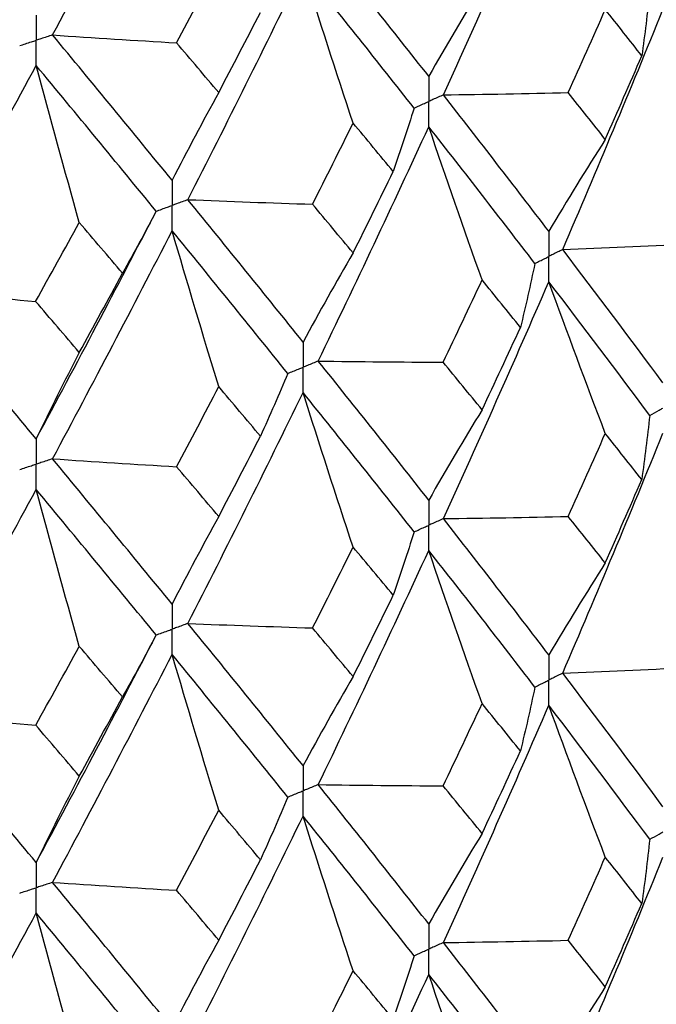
# Paper-space layout '_Trimetric' of a CAD drawing. Header units: millimetres. Extents: x -25 to 160, y -13 to 387.
# Tile 44 of 58: x 10 to 14, y 24 to 30. Entities that reach past the tile are written whole.
import ezdxf

# ---------------------------------------------------------------- set-up
doc = ezdxf.new("R2010")
doc.units = ezdxf.units.MM

psp = doc.layouts.new('_Trimetric')

# ---------------------------------------------------------------- linework, layer by layer
at = {"color": 7, "linetype": 'Continuous', "lineweight": 25}
for points in [[(10.3536, 29.8712), (10.603, 30.3361), (10.8489, 30.805), (11.0909, 31.2772)], [(12.7648, 29.5016), (12.9865, 29.9871), (13.2036, 30.4748), (13.4157, 30.9641)], [(12.6748, 29.6163), (12.4519, 29.9002), (12.2246, 30.1864), (11.9932, 30.4744)], [(11.1189, 29.8228), (11.206, 29.9865), (11.2927, 30.1507), (11.3789, 30.3153)], [(11.1887, 28.855), (11.4297, 29.328), (11.6666, 29.8035), (11.8992, 30.2808)], [(12.2081, 29.3275), (12.1032, 29.645), (12.0002, 29.9628), (11.8992, 30.2808)], [(12.5844, 29.4203), (12.3603, 29.7049), (12.1317, 29.9919), (11.8992, 30.2808)], [(13.0039, 30.1741), (12.892, 29.9911), (12.7824, 29.8052), (12.6748, 29.6163)], [(14.0381, 30.1389), (14.0241, 30.0068), (14.0079, 29.8747), (13.9895, 29.7427)], [(11.3789, 29.516), (11.4651, 29.6806), (11.5508, 29.8454), (11.636, 30.0106)], [(13.5014, 28.5476), (13.7124, 29.0386), (13.9187, 29.5325), (14.1199, 30.0285)], [(13.5351, 29.5153), (13.612, 29.6861), (13.6883, 29.8572), (13.7641, 30.0285)], [(13.9895, 29.7427), (13.9149, 29.8377), (13.8398, 29.933), (13.7641, 30.0285)], [(10.3536, 29.8712), (10.6084, 29.854), (10.8635, 29.8378), (11.1189, 29.8228)], [(11.0909, 28.9748), (10.8489, 29.2713), (10.603, 29.5702), (10.3536, 29.8712)], [(11.3789, 29.516), (11.2927, 29.618), (11.206, 29.7203), (11.1189, 29.8228)], [(13.7641, 29.2272), (13.8398, 29.3987), (13.915, 29.5705), (13.9895, 29.7427)], [(9.49, 28.2969), (9.7476, 28.7564), (10.0019, 29.2187), (10.2523, 29.6829)], [(10.5185, 28.7141), (10.428, 29.0368), (10.3393, 29.3598), (10.2523, 29.6829)], [(10.9928, 28.7839), (10.7496, 29.0811), (10.5027, 29.381), (10.2523, 29.6829)], [(11.3789, 29.516), (11.281, 29.3386), (11.185, 29.1582), (11.0909, 28.9748)], [(12.7648, 29.5016), (13.0216, 29.505), (13.2784, 29.5096), (13.5351, 29.5153)], [(13.4157, 28.66), (13.2035, 28.9378), (12.9864, 29.2185), (12.7648, 29.5016)], [(13.7641, 29.2272), (13.6883, 29.3229), (13.612, 29.4189), (13.5351, 29.5153)], [(12.5844, 29.4203), (12.5436, 29.2897), (12.5007, 29.1592), (12.4556, 29.0289)], [(11.9575, 28.8272), (12.0416, 28.9937), (12.1251, 29.1604), (12.2081, 29.3275)], [(11.9932, 27.8594), (12.2247, 28.3385), (12.452, 28.8207), (12.6748, 29.3053)], [(12.4556, 29.0289), (12.3736, 29.1281), (12.2911, 29.2277), (12.2081, 29.3275)], [(13.0039, 28.3596), (12.8921, 28.6745), (12.7824, 28.9897), (12.6748, 29.3053)], [(13.3295, 28.4616), (13.116, 28.7401), (12.8976, 29.0215), (12.6748, 29.3053)], [(13.7641, 29.2272), (13.6457, 29.0409), (13.5296, 28.8518), (13.4157, 28.66)], [(12.2081, 28.5261), (12.2912, 28.6934), (12.3737, 28.861), (12.4556, 29.0289)], [(11.1887, 28.855), (11.4448, 28.8446), (11.7011, 28.8353), (11.9575, 28.8272)], [(11.8992, 27.9767), (11.6665, 28.2665), (11.4296, 28.5595), (11.1887, 28.855)], [(12.2081, 28.5261), (12.1251, 28.6261), (12.0416, 28.7265), (11.9575, 28.8272)], [(10.2523, 27.3787), (10.5028, 27.844), (10.7498, 28.3127), (10.9928, 28.7839)], [(10.9928, 28.7839), (10.9257, 28.6562), (10.8565, 28.5287), (10.7853, 28.4016)], [(10.249, 28.2278), (10.3393, 28.3896), (10.4291, 28.5517), (10.5185, 28.7141)], [(10.7853, 28.4016), (10.6968, 28.5054), (10.6078, 28.6096), (10.5185, 28.7141)], [(10.3535, 27.2563), (10.603, 27.7223), (10.849, 28.1917), (11.0909, 28.6638)], [(11.3789, 27.7015), (11.281, 28.022), (11.185, 28.3428), (11.0909, 28.6638)], [(11.8048, 27.7831), (11.5709, 28.0737), (11.3329, 28.3674), (11.0909, 28.6638)], [(13.5014, 28.5476), (13.7576, 28.558), (14.0136, 28.5695), (14.2693, 28.5821)], [(12.2081, 28.5261), (12.1031, 28.3459), (12.0002, 28.1627), (11.8992, 27.9767)], [(14.1199, 27.7248), (13.9188, 27.9961), (13.7125, 28.2703), (13.5014, 28.5476)], [(13.3295, 28.4616), (13.3021, 28.33), (13.2725, 28.1985), (13.2407, 28.0673)], [(10.5185, 27.9127), (10.6079, 28.0753), (10.6968, 28.2383), (10.7853, 28.4016)], [(12.7638, 27.8524), (12.8444, 28.0211), (12.9245, 28.1902), (13.0039, 28.3596)], [(12.7648, 26.8871), (12.9863, 27.3713), (13.2033, 27.8584), (13.4157, 28.3489)], [(13.2407, 28.0673), (13.1623, 28.1644), (13.0834, 28.2618), (13.0039, 28.3596)], [(13.7641, 27.4129), (13.6456, 27.7245), (13.5295, 28.0365), (13.4157, 28.3489)], [(14.0381, 27.5243), (13.8356, 27.7964), (13.6281, 28.071), (13.4157, 28.3489)], [(9.49, 28.2969), (9.7426, 28.2727), (9.9956, 28.2497), (10.249, 28.2278)], [(10.2523, 27.3787), (10.0018, 27.6817), (9.7475, 27.9879), (9.49, 28.2969)], [(10.5185, 27.9127), (10.4291, 28.0174), (10.3393, 28.1224), (10.249, 28.2278)], [(13.0039, 27.5585), (13.0834, 27.7277), (13.1623, 27.8973), (13.2407, 28.0673)], [(10.5185, 27.9127), (10.428, 27.7377), (10.3393, 27.5597), (10.2523, 27.3787)], [(11.9932, 27.8594), (12.25, 27.856), (12.5069, 27.8536), (12.7638, 27.8524)], [(12.6748, 27.0016), (12.4521, 27.2843), (12.2249, 27.5702), (11.9932, 27.8594)], [(13.0039, 27.5585), (12.9245, 27.6561), (12.8444, 27.7541), (12.7638, 27.8524)], [(11.8048, 27.7831), (11.7508, 27.6538), (11.6946, 27.5246), (11.6363, 27.3958)], [(11.1185, 27.2078), (11.2058, 27.372), (11.2926, 27.5366), (11.3789, 27.7015)], [(11.6363, 27.3958), (11.551, 27.4973), (11.4652, 27.5992), (11.3789, 27.7015)], [(11.1887, 26.2405), (11.4295, 26.7123), (11.6664, 27.1871), (11.8992, 27.6656)], [(12.2081, 26.7119), (12.1031, 27.0295), (12.0001, 27.3474), (11.8992, 27.6656)], [(12.5843, 26.8057), (12.3604, 27.0893), (12.132, 27.3757), (11.8992, 27.6656)], [(13.0039, 27.5585), (12.8921, 27.3757), (12.7824, 27.1901), (12.6748, 27.0016)], [(14.0381, 27.5243), (14.024, 27.3922), (14.0077, 27.26), (13.9892, 27.1279)], [(13.5014, 25.9342), (13.7125, 26.4255), (13.9188, 26.9191), (14.1199, 27.4142)], [(13.5354, 26.9008), (13.6122, 27.0711), (13.6884, 27.2418), (13.7641, 27.4129)], [(13.9892, 27.1279), (13.9148, 27.2225), (13.8397, 27.3175), (13.7641, 27.4129)], [(11.3789, 26.9004), (11.4652, 27.0651), (11.551, 27.2302), (11.6363, 27.3958)], [(10.3535, 27.2563), (10.6082, 27.239), (10.8633, 27.2228), (11.1185, 27.2078)], [(11.0909, 26.3601), (10.8491, 26.6554), (10.6032, 26.954), (10.3535, 27.2563)], [(11.3789, 26.9004), (11.2926, 27.0024), (11.2058, 27.1049), (11.1185, 27.2078)], [(13.7641, 26.6136), (13.8397, 26.7848), (13.9148, 26.9563), (13.9892, 27.1279)], [(9.49, 25.6824), (9.7475, 26.1407), (10.0016, 26.6023), (10.2523, 27.0677)], [(10.5185, 26.0985), (10.428, 26.4214), (10.3392, 26.7445), (10.2523, 27.0677)], [(10.9927, 26.1693), (10.7498, 26.4655), (10.5029, 26.7647), (10.2523, 27.0677)], [(11.3789, 26.9004), (11.2811, 26.7232), (11.1851, 26.5431), (11.0909, 26.3601)], [(12.7648, 26.8871), (13.0218, 26.8905), (13.2786, 26.8951), (13.5354, 26.9008)], [(13.4157, 26.0465), (13.2034, 26.3246), (12.9863, 26.6049), (12.7648, 26.8871)], [(13.7641, 26.6136), (13.6884, 26.7091), (13.6122, 26.8048), (13.5354, 26.9008)], [(12.5843, 26.8057), (12.5435, 26.675), (12.5004, 26.5445), (12.4553, 26.4141)], [(11.9579, 26.2127), (12.0418, 26.3786), (12.1252, 26.545), (12.2081, 26.7119)], [(11.9932, 25.246), (12.2248, 25.7254), (12.4521, 26.2073), (12.6748, 26.6909)], [(12.4553, 26.4141), (12.3734, 26.513), (12.2911, 26.6122), (12.2081, 26.7119)], [(13.0039, 25.746), (12.8921, 26.0607), (12.7824, 26.3756), (12.6748, 26.6909)], [(13.3295, 25.8481), (13.1159, 26.1269), (12.8975, 26.408), (12.6748, 26.6909)], [(13.7641, 26.6136), (13.6457, 26.4274), (13.5295, 26.2384), (13.4157, 26.0465)], [(12.2081, 25.9126), (12.2911, 26.0795), (12.3734, 26.2467), (12.4553, 26.4141)], [(11.1887, 26.2405), (11.445, 26.2301), (11.7014, 26.2209), (11.9579, 26.2127)], [(11.8992, 25.3632), (11.6664, 25.6533), (11.4295, 25.9459), (11.1887, 26.2405)], [(12.2081, 25.9126), (12.1252, 26.0123), (12.0418, 26.1124), (11.9579, 26.2127)], [(10.2523, 24.7653), (10.5029, 25.2309), (10.7498, 25.6991), (10.9927, 26.1693)], [(10.9927, 26.1693), (10.9255, 26.0416), (10.8563, 25.914), (10.7849, 25.7868)], [(10.2494, 25.6133), (10.3395, 25.7745), (10.4292, 25.9363), (10.5185, 26.0985)], [(10.7849, 25.7868), (10.6966, 25.8903), (10.6078, 25.9941), (10.5185, 26.0985)], [(10.3535, 24.6428), (10.6032, 25.1092), (10.8491, 25.5783), (11.0909, 26.0495)], [(11.3789, 25.0879), (11.2811, 25.4082), (11.1851, 25.7287), (11.0909, 26.0495)], [(11.8048, 25.1697), (11.5708, 25.4605), (11.3328, 25.7539), (11.0909, 26.0495)], [(13.5014, 25.9342), (13.7575, 25.9445), (14.0135, 25.956), (14.2693, 25.9686)], [(12.2081, 25.9126), (12.1031, 25.7324), (12.0001, 25.5493), (11.8992, 25.3632)], [(14.1199, 25.1097), (13.9187, 25.3819), (13.7124, 25.6568), (13.5014, 25.9342)], [(13.3295, 25.8481), (13.3021, 25.7166), (13.2725, 25.5851), (13.2407, 25.4538)], [(10.5185, 25.2991), (10.6077, 25.4614), (10.6966, 25.624), (10.7849, 25.7868)], [(12.7638, 25.2389), (12.8444, 25.4077), (12.9244, 25.5767), (13.0039, 25.746)], [(12.7648, 24.2717), (12.9863, 24.7568), (13.2034, 25.2449), (13.4157, 25.7355)], [(13.2407, 25.4538), (13.1623, 25.5509), (13.0834, 25.6483), (13.0039, 25.746)], [(13.7641, 24.7989), (13.6457, 25.1107), (13.5296, 25.4229), (13.4157, 25.7355)], [(14.0381, 24.909), (13.8356, 25.1818), (13.628, 25.4574), (13.4157, 25.7355)], [(9.49, 25.6824), (9.7428, 25.6582), (9.9959, 25.6352), (10.2494, 25.6133)], [(10.2523, 24.7653), (10.0016, 25.0684), (9.7474, 25.3743), (9.49, 25.6824)], [(10.5185, 25.2991), (10.4292, 25.4035), (10.3395, 25.5083), (10.2494, 25.6133)], [(13.0039, 24.9445), (13.0834, 25.1139), (13.1624, 25.2837), (13.2407, 25.4538)], [(10.5185, 25.2991), (10.428, 25.1242), (10.3393, 24.9463), (10.2523, 24.7653)], [(11.9932, 25.246), (12.25, 25.2425), (12.5069, 25.2401), (12.7638, 25.2389)], [(12.6748, 24.3864), (12.4521, 24.6701), (12.2247, 24.9567), (11.9932, 25.246)], [(13.0039, 24.9445), (12.9244, 25.0423), (12.8444, 25.1404), (12.7638, 25.2389)], [(11.8048, 25.1697), (11.7508, 25.0403), (11.6947, 24.9112), (11.6364, 24.7823)], [(11.1185, 24.5943), (11.2058, 24.7585), (11.2926, 24.923), (11.3789, 25.0879)], [(11.1887, 23.6252), (11.4295, 24.0977), (11.6665, 24.5736), (11.8992, 25.0521)], [(11.6364, 24.7823), (11.5511, 24.8838), (11.4652, 24.9857), (11.3789, 25.0879)], [(12.2081, 24.0979), (12.1031, 24.4157), (12.0002, 24.7338), (11.8992, 25.0521)], [(12.5844, 24.1905), (12.3604, 24.4747), (12.1319, 24.7621), (11.8992, 25.0521)], [(13.0039, 24.9445), (12.8921, 24.7613), (12.7824, 24.5753), (12.6748, 24.3864)], [(14.0381, 24.909), (14.0241, 24.7769), (14.0078, 24.6449), (13.9894, 24.5129)], [(13.5015, 23.32), (13.7125, 23.8104), (13.9186, 24.3027), (14.1199, 24.7987)], [(13.5352, 24.2855), (13.612, 24.4563), (13.6884, 24.6275), (13.7641, 24.7989)], [(13.9894, 24.5129), (13.9149, 24.6079), (13.8398, 24.7033), (13.7641, 24.7989)], [(11.3789, 24.2863), (11.4652, 24.4513), (11.5511, 24.6166), (11.6364, 24.7823)], [(10.3535, 24.6428), (10.6082, 24.6255), (10.8632, 24.6093), (11.1185, 24.5943)], [(11.0909, 23.745), (10.849, 24.0411), (10.6031, 24.3406), (10.3535, 24.6428)], [(11.3789, 24.2863), (11.2926, 24.3886), (11.2058, 24.4913), (11.1185, 24.5943)], [(13.7641, 23.9982), (13.8398, 24.1693), (13.9149, 24.3409), (13.9894, 24.5129)], [(9.49, 23.067), (9.7475, 23.5261), (10.0017, 23.9888), (10.2523, 24.4542)], [(10.5185, 23.4845), (10.428, 23.8075), (10.3393, 24.1308), (10.2523, 24.4542)], [(10.9928, 23.5541), (10.7498, 23.851), (10.5028, 24.1512), (10.2523, 24.4542)], [(11.3789, 24.2863), (11.281, 24.1088), (11.185, 23.9284), (11.0909, 23.745)], [(12.7648, 24.2717), (13.0217, 24.2752), (13.2785, 24.2798), (13.5352, 24.2855)], [(13.4157, 23.4322), (13.2035, 23.7093), (12.9865, 23.9887), (12.7648, 24.2717)], [(13.7641, 23.9982), (13.6884, 24.0936), (13.6121, 24.1894), (13.5352, 24.2855)], [(12.5844, 24.1905), (12.5436, 24.0598), (12.5006, 23.9293), (12.4555, 23.7991)], [(11.9576, 23.5974), (12.0416, 23.7639), (12.1252, 23.9307), (12.2081, 24.0979)], [(11.9932, 22.6318), (12.2248, 23.1103), (12.4519, 23.5909), (12.6748, 24.0755)], [(12.4555, 23.7991), (12.3736, 23.8983), (12.2911, 23.9979), (12.2081, 24.0979)], [(13.0039, 23.1305), (12.892, 23.4452), (12.7823, 23.7602), (12.6748, 24.0755)], [(13.3295, 23.2339), (13.1159, 23.5119), (12.8977, 23.7918), (12.6748, 24.0755)], [(13.7641, 23.9982), (13.6457, 23.8123), (13.5295, 23.6237), (13.4157, 23.4322)]]:
    psp.add_open_spline(points, degree=3, dxfattribs=at)
for points, knots in [([(10.2523, 29.9934), (10.2522, 29.9516), (10.2522, 29.9098), (10.2522, 29.868), (10.2522, 29.8581), (10.2522, 29.8482), (10.2522, 29.8383)], [0, 0, 0, 0, 0.0001464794, 0.0001464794, 0.0001464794, 0.000181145, 0.000181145, 0.000181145, 0.000181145]), ([(10.1506, 29.8054), (10.1747, 29.8132), (10.1988, 29.821), (10.2228, 29.8287), (10.2326, 29.8319), (10.2424, 29.8351), (10.2522, 29.8383)], [0, 0, 0, 0, 0.000085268, 0.000085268, 0.000085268, 0.0001199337, 0.0001199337, 0.0001199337, 0.0001199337]), ([(10.3536, 29.8712), (10.3296, 29.8634), (10.3056, 29.8556), (10.2815, 29.8478), (10.2717, 29.8446), (10.262, 29.8414), (10.2522, 29.8383)], [0, 0, 0, 0, 0.000085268, 0.000085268, 0.000085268, 0.0001199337, 0.0001199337, 0.0001199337, 0.0001199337]), ([(10.2523, 29.6829), (10.2522, 29.7248), (10.2522, 29.7667), (10.2522, 29.8085), (10.2522, 29.8184), (10.2522, 29.8283), (10.2522, 29.8383)], [0, 0, 0, 0, 0.0001464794, 0.0001464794, 0.0001464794, 0.000181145, 0.000181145, 0.000181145, 0.000181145]), ([(12.6748, 29.6163), (12.6748, 29.5744), (12.6747, 29.5325), (12.6747, 29.4906), (12.6747, 29.4807), (12.6747, 29.4708), (12.6747, 29.4609)], [0, 0, 0, 0, 0.0001467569, 0.0001467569, 0.0001467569, 0.0001814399, 0.0001814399, 0.0001814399, 0.0001814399]), ([(12.7648, 29.5016), (12.7435, 29.4919), (12.7222, 29.4823), (12.7008, 29.4726), (12.6921, 29.4687), (12.6834, 29.4648), (12.6747, 29.4609)], [0, 0, 0, 0, 0.0000851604, 0.0000851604, 0.0000851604, 0.0001198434, 0.0001198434, 0.0001198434, 0.0001198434]), ([(12.5844, 29.4203), (12.6058, 29.4299), (12.6272, 29.4395), (12.6486, 29.4491), (12.6573, 29.453), (12.666, 29.457), (12.6747, 29.4609)], [0, 0, 0, 0, 0.0000851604, 0.0000851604, 0.0000851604, 0.0001198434, 0.0001198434, 0.0001198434, 0.0001198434]), ([(12.6748, 29.3053), (12.6748, 29.3472), (12.6747, 29.3892), (12.6747, 29.4311), (12.6747, 29.4411), (12.6747, 29.451), (12.6747, 29.4609)], [0, 0, 0, 0, 0.0001467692, 0.0001467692, 0.0001467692, 0.0001814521, 0.0001814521, 0.0001814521, 0.0001814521]), ([(11.0909, 28.9748), (11.0909, 28.933), (11.0908, 28.891), (11.0908, 28.8491), (11.0908, 28.8392), (11.0908, 28.8293), (11.0908, 28.8194)], [0, 0, 0, 0, 0.0001467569, 0.0001467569, 0.0001467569, 0.0001814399, 0.0001814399, 0.0001814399, 0.0001814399]), ([(11.1887, 28.855), (11.1655, 28.8466), (11.1424, 28.8381), (11.1192, 28.8297), (11.1097, 28.8263), (11.1003, 28.8228), (11.0908, 28.8194)], [0, 0, 0, 0, 0.0000851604, 0.0000851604, 0.0000851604, 0.0001198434, 0.0001198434, 0.0001198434, 0.0001198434]), ([(10.9928, 28.7839), (11.016, 28.7923), (11.0393, 28.8007), (11.0625, 28.8091), (11.0719, 28.8125), (11.0814, 28.816), (11.0908, 28.8194)], [0, 0, 0, 0, 0.0000851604, 0.0000851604, 0.0000851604, 0.0001198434, 0.0001198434, 0.0001198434, 0.0001198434]), ([(11.0909, 28.6638), (11.0909, 28.7058), (11.0908, 28.7477), (11.0908, 28.7897), (11.0908, 28.7996), (11.0908, 28.8095), (11.0908, 28.8194)], [0, 0, 0, 0, 0.0001467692, 0.0001467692, 0.0001467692, 0.0001814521, 0.0001814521, 0.0001814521, 0.0001814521]), ([(13.4157, 28.66), (13.4157, 28.6181), (13.4156, 28.5762), (13.4156, 28.5342), (13.4156, 28.5243), (13.4156, 28.5144), (13.4156, 28.5045)], [0, 0, 0, 0, 0.0001467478, 0.0001467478, 0.0001467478, 0.0001814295, 0.0001814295, 0.0001814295, 0.0001814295]), ([(13.3295, 28.4616), (13.3499, 28.4717), (13.3703, 28.4819), (13.3907, 28.4921), (13.399, 28.4962), (13.4073, 28.5004), (13.4156, 28.5045)], [0, 0, 0, 0, 0.0000851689, 0.0000851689, 0.0000851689, 0.0001198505, 0.0001198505, 0.0001198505, 0.0001198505]), ([(13.5014, 28.5476), (13.4811, 28.5374), (13.4608, 28.5272), (13.4405, 28.517), (13.4322, 28.5128), (13.4239, 28.5087), (13.4156, 28.5045)], [0, 0, 0, 0, 0.0000851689, 0.0000851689, 0.0000851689, 0.0001198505, 0.0001198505, 0.0001198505, 0.0001198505]), ([(13.4157, 28.3489), (13.4157, 28.3909), (13.4156, 28.4328), (13.4156, 28.4748), (13.4156, 28.4847), (13.4156, 28.4946), (13.4156, 28.5045)], [0, 0, 0, 0, 0.0001467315, 0.0001467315, 0.0001467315, 0.0001814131, 0.0001814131, 0.0001814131, 0.0001814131]), ([(11.8992, 27.9767), (11.8991, 27.9348), (11.8991, 27.8929), (11.8991, 27.8509), (11.8991, 27.841), (11.8991, 27.8311), (11.8991, 27.8212)], [0, 0, 0, 0, 0.0001467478, 0.0001467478, 0.0001467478, 0.0001814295, 0.0001814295, 0.0001814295, 0.0001814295]), ([(11.9932, 27.8594), (11.9709, 27.8504), (11.9486, 27.8413), (11.9263, 27.8323), (11.9173, 27.8286), (11.9082, 27.8249), (11.8991, 27.8212)], [0, 0, 0, 0, 0.0000851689, 0.0000851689, 0.0000851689, 0.0001198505, 0.0001198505, 0.0001198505, 0.0001198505]), ([(11.8048, 27.7831), (11.8271, 27.7921), (11.8495, 27.8011), (11.8718, 27.8102), (11.8809, 27.8139), (11.89, 27.8175), (11.8991, 27.8212)], [0, 0, 0, 0, 0.0000851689, 0.0000851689, 0.0000851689, 0.0001198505, 0.0001198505, 0.0001198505, 0.0001198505]), ([(11.8992, 27.6656), (11.8991, 27.7076), (11.8991, 27.7495), (11.8991, 27.7915), (11.8991, 27.8014), (11.8991, 27.8113), (11.8991, 27.8212)], [0, 0, 0, 0, 0.0001467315, 0.0001467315, 0.0001467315, 0.0001814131, 0.0001814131, 0.0001814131, 0.0001814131]), ([(14.0381, 27.5243), (14.0575, 27.535), (14.0768, 27.5458), (14.0962, 27.5565), (14.104, 27.5608), (14.1119, 27.5652), (14.1197, 27.5696)], [0, 0, 0, 0, 0.0000852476, 0.0000852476, 0.0000852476, 0.0001199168, 0.0001199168, 0.0001199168, 0.0001199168]), ([(10.2523, 27.3787), (10.2522, 27.3369), (10.2522, 27.295), (10.2522, 27.253), (10.2522, 27.2431), (10.2522, 27.2332), (10.2522, 27.2233)], [0, 0, 0, 0, 0.0001467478, 0.0001467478, 0.0001467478, 0.0001814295, 0.0001814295, 0.0001814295, 0.0001814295]), ([(10.1506, 27.1905), (10.1747, 27.1983), (10.1988, 27.206), (10.2228, 27.2138), (10.2326, 27.217), (10.2424, 27.2201), (10.2522, 27.2233)], [0, 0, 0, 0, 0.0000851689, 0.0000851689, 0.0000851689, 0.0001198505, 0.0001198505, 0.0001198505, 0.0001198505]), ([(10.3535, 27.2563), (10.3295, 27.2484), (10.3055, 27.2406), (10.2815, 27.2328), (10.2717, 27.2296), (10.262, 27.2265), (10.2522, 27.2233)], [0, 0, 0, 0, 0.0000851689, 0.0000851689, 0.0000851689, 0.0001198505, 0.0001198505, 0.0001198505, 0.0001198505]), ([(10.2523, 27.0677), (10.2522, 27.1097), (10.2522, 27.1516), (10.2522, 27.1936), (10.2522, 27.2035), (10.2522, 27.2134), (10.2522, 27.2233)], [0, 0, 0, 0, 0.0001467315, 0.0001467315, 0.0001467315, 0.0001814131, 0.0001814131, 0.0001814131, 0.0001814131]), ([(12.6748, 27.0016), (12.6748, 26.9597), (12.6747, 26.9179), (12.6747, 26.876), (12.6747, 26.8661), (12.6747, 26.8562), (12.6747, 26.8463)], [0, 0, 0, 0, 0.000146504, 0.000146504, 0.000146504, 0.0001811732, 0.0001811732, 0.0001811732, 0.0001811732]), ([(12.7648, 26.8871), (12.7435, 26.8774), (12.7222, 26.8677), (12.7008, 26.8581), (12.6921, 26.8542), (12.6834, 26.8503), (12.6747, 26.8463)], [0, 0, 0, 0, 0.0000852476, 0.0000852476, 0.0000852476, 0.0001199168, 0.0001199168, 0.0001199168, 0.0001199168]), ([(12.5843, 26.8057), (12.6058, 26.8153), (12.6272, 26.825), (12.6486, 26.8346), (12.6573, 26.8385), (12.666, 26.8424), (12.6747, 26.8463)], [0, 0, 0, 0, 0.0000852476, 0.0000852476, 0.0000852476, 0.0001199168, 0.0001199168, 0.0001199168, 0.0001199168]), ([(12.6748, 26.6909), (12.6748, 26.7328), (12.6747, 26.7747), (12.6747, 26.8166), (12.6747, 26.8265), (12.6747, 26.8364), (12.6747, 26.8463)], [0, 0, 0, 0, 0.0001465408, 0.0001465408, 0.0001465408, 0.0001812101, 0.0001812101, 0.0001812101, 0.0001812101]), ([(11.0909, 26.3601), (11.0909, 26.3183), (11.0908, 26.2764), (11.0908, 26.2346), (11.0908, 26.2247), (11.0908, 26.2148), (11.0908, 26.2049)], [0, 0, 0, 0, 0.000146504, 0.000146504, 0.000146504, 0.0001811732, 0.0001811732, 0.0001811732, 0.0001811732]), ([(10.9927, 26.1693), (11.016, 26.1777), (11.0392, 26.1862), (11.0625, 26.1946), (11.0719, 26.198), (11.0814, 26.2014), (11.0908, 26.2049)], [0, 0, 0, 0, 0.0000852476, 0.0000852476, 0.0000852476, 0.0001199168, 0.0001199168, 0.0001199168, 0.0001199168]), ([(11.1887, 26.2405), (11.1656, 26.232), (11.1424, 26.2236), (11.1192, 26.2151), (11.1097, 26.2117), (11.1003, 26.2083), (11.0908, 26.2049)], [0, 0, 0, 0, 0.0000852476, 0.0000852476, 0.0000852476, 0.0001199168, 0.0001199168, 0.0001199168, 0.0001199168]), ([(11.0909, 26.0495), (11.0909, 26.0914), (11.0908, 26.1333), (11.0908, 26.1751), (11.0908, 26.185), (11.0908, 26.1949), (11.0908, 26.2049)], [0, 0, 0, 0, 0.0001465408, 0.0001465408, 0.0001465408, 0.0001812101, 0.0001812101, 0.0001812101, 0.0001812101]), ([(13.4157, 26.0465), (13.4157, 26.0046), (13.4156, 25.9627), (13.4156, 25.9208), (13.4156, 25.9109), (13.4156, 25.901), (13.4156, 25.8911)], [0, 0, 0, 0, 0.0001467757, 0.0001467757, 0.0001467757, 0.0001814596, 0.0001814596, 0.0001814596, 0.0001814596]), ([(13.3295, 25.8481), (13.35, 25.8583), (13.3704, 25.8684), (13.3907, 25.8786), (13.399, 25.8828), (13.4073, 25.8869), (13.4156, 25.8911)], [0, 0, 0, 0, 0.0000851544, 0.0000851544, 0.0000851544, 0.0001198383, 0.0001198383, 0.0001198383, 0.0001198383]), ([(13.5014, 25.9342), (13.4811, 25.9239), (13.4608, 25.9137), (13.4405, 25.9035), (13.4322, 25.8994), (13.4239, 25.8952), (13.4156, 25.8911)], [0, 0, 0, 0, 0.0000851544, 0.0000851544, 0.0000851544, 0.0001198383, 0.0001198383, 0.0001198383, 0.0001198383]), ([(13.4157, 25.7355), (13.4157, 25.7774), (13.4156, 25.8194), (13.4156, 25.8613), (13.4156, 25.8712), (13.4156, 25.8812), (13.4156, 25.8911)], [0, 0, 0, 0, 0.0001467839, 0.0001467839, 0.0001467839, 0.0001814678, 0.0001814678, 0.0001814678, 0.0001814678]), ([(11.8992, 25.3632), (11.8991, 25.3213), (11.8991, 25.2794), (11.8991, 25.2375), (11.8991, 25.2276), (11.8991, 25.2177), (11.8991, 25.2078)], [0, 0, 0, 0, 0.0001467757, 0.0001467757, 0.0001467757, 0.0001814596, 0.0001814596, 0.0001814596, 0.0001814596]), ([(11.9932, 25.246), (11.9709, 25.2369), (11.9486, 25.2279), (11.9263, 25.2188), (11.9173, 25.2151), (11.9082, 25.2115), (11.8991, 25.2078)], [0, 0, 0, 0, 0.0000851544, 0.0000851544, 0.0000851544, 0.0001198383, 0.0001198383, 0.0001198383, 0.0001198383]), ([(11.8048, 25.1697), (11.8271, 25.1787), (11.8495, 25.1877), (11.8718, 25.1967), (11.8809, 25.2004), (11.89, 25.2041), (11.8991, 25.2078)], [0, 0, 0, 0, 0.0000851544, 0.0000851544, 0.0000851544, 0.0001198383, 0.0001198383, 0.0001198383, 0.0001198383]), ([(11.8992, 25.0521), (11.8991, 25.0941), (11.8991, 25.1361), (11.8991, 25.178), (11.8991, 25.188), (11.8991, 25.1979), (11.8991, 25.2078)], [0, 0, 0, 0, 0.0001467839, 0.0001467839, 0.0001467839, 0.0001814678, 0.0001814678, 0.0001814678, 0.0001814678]), ([(14.0381, 24.909), (14.0575, 24.9197), (14.0768, 24.9304), (14.0961, 24.9412), (14.104, 24.9455), (14.1119, 24.9499), (14.1197, 24.9543)], [0, 0, 0, 0, 0.0000851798, 0.0000851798, 0.0000851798, 0.0001198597, 0.0001198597, 0.0001198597, 0.0001198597]), ([(10.2523, 24.7653), (10.2522, 24.7234), (10.2522, 24.6815), (10.2522, 24.6396), (10.2522, 24.6297), (10.2522, 24.6198), (10.2522, 24.6099)], [0, 0, 0, 0, 0.0001467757, 0.0001467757, 0.0001467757, 0.0001814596, 0.0001814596, 0.0001814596, 0.0001814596]), ([(10.1507, 24.5771), (10.1747, 24.5848), (10.1988, 24.5926), (10.2228, 24.6004), (10.2326, 24.6035), (10.2424, 24.6067), (10.2522, 24.6099)], [0, 0, 0, 0, 0.0000851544, 0.0000851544, 0.0000851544, 0.0001198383, 0.0001198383, 0.0001198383, 0.0001198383]), ([(10.3535, 24.6428), (10.3295, 24.635), (10.3055, 24.6272), (10.2815, 24.6194), (10.2717, 24.6162), (10.262, 24.613), (10.2522, 24.6099)], [0, 0, 0, 0, 0.0000851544, 0.0000851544, 0.0000851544, 0.0001198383, 0.0001198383, 0.0001198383, 0.0001198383]), ([(10.2523, 24.4542), (10.2522, 24.4962), (10.2522, 24.5382), (10.2522, 24.5801), (10.2522, 24.59), (10.2522, 24.6), (10.2522, 24.6099)], [0, 0, 0, 0, 0.0001467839, 0.0001467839, 0.0001467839, 0.0001814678, 0.0001814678, 0.0001814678, 0.0001814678]), ([(12.6748, 24.3864), (12.6748, 24.3446), (12.6747, 24.3027), (12.6747, 24.2607), (12.6747, 24.2508), (12.6747, 24.2409), (12.6747, 24.231)], [0, 0, 0, 0, 0.0001467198, 0.0001467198, 0.0001467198, 0.0001813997, 0.0001813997, 0.0001813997, 0.0001813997]), ([(12.7648, 24.2717), (12.7435, 24.2621), (12.7222, 24.2524), (12.7008, 24.2428), (12.6921, 24.2389), (12.6834, 24.2349), (12.6747, 24.231)], [0, 0, 0, 0, 0.0000851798, 0.0000851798, 0.0000851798, 0.0001198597, 0.0001198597, 0.0001198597, 0.0001198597]), ([(12.5844, 24.1905), (12.6058, 24.2), (12.6272, 24.2097), (12.6486, 24.2193), (12.6573, 24.2232), (12.666, 24.2271), (12.6747, 24.231)], [0, 0, 0, 0, 0.0000851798, 0.0000851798, 0.0000851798, 0.0001198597, 0.0001198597, 0.0001198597, 0.0001198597]), ([(12.6748, 24.0755), (12.6748, 24.1174), (12.6747, 24.1594), (12.6747, 24.2013), (12.6747, 24.2112), (12.6747, 24.2211), (12.6747, 24.231)], [0, 0, 0, 0, 0.0001466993, 0.0001466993, 0.0001466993, 0.0001813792, 0.0001813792, 0.0001813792, 0.0001813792])]:
    psp.add_open_spline(points, degree=3, knots=knots, dxfattribs=at)

doc.saveas('drawing.dxf')
